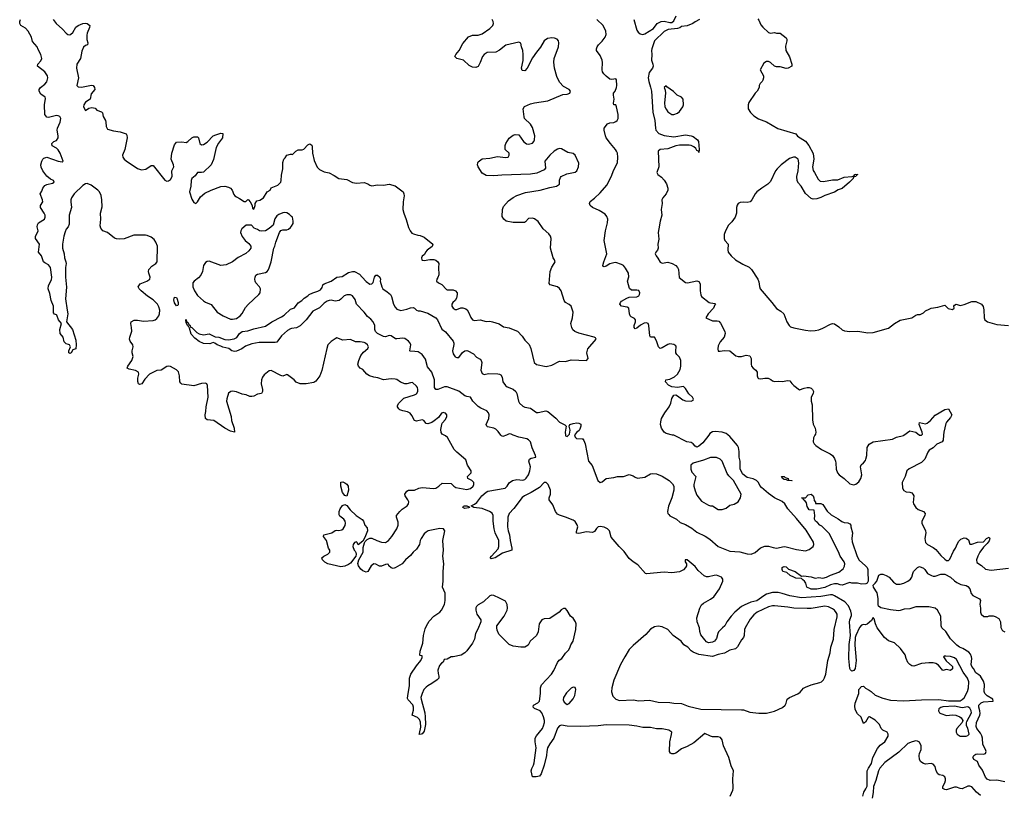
# Model space of a CAD drawing. Header units: inches. Extents: x 2347120 to 2490770, y 707513 to 877705.
# Tile 29 of 132: x 2417191 to 2427366, y 756289 to 764289. Entities that reach past the tile are written whole.
import ezdxf

# ---------------------------------------------------------------- set-up
doc = ezdxf.new("R2010")
doc.units = ezdxf.units.IN
doc.header["$MEASUREMENT"] = 0
for name, color, linetype in [('C4716', 7, 'Continuous'), ('C4725', 7, 'Continuous'), ('C4726', 7, 'Continuous')]:
    doc.layers.add(name, color=color, linetype=linetype)

msp = doc.modelspace()

# ---------------------------------------------------------------- linework, layer by layer
at = {"layer": 'C4716', "color": 5}
for points, elevation in [([(2420000, 760591), (2419960, 760620), (2419950, 760624), (2419910, 760609), (2419890, 760613), (2419790, 760666), (2419770, 760663), (2419751, 760650), (2419717, 760623), (2419701, 760599), (2419691, 760569), (2419685, 760530), (2419699, 760470), (2419699, 760450), (2419690, 760429), (2419650, 760423), (2419610, 760402), (2419590, 760398), (2419570, 760399), (2419530, 760414), (2419490, 760421), (2419430, 760447), (2419390, 760452), (2419374, 760450), (2419350, 760433), (2419330, 760375), (2419328, 760350), (2419354, 760270), (2419376, 760190), (2419381, 760150), (2419408, 760070), (2419410, 760029), (2419370, 760041), (2419310, 760070), (2419198, 760150), (2419130, 760155), (2419110, 760169), (2419108, 760210), (2419116, 760244), (2419119, 760290), (2419139, 760390), (2419131, 760511), (2419126, 760530), (2419110, 760535), (2419070, 760533), (2418989, 760509), (2418866, 760526), (2418855, 760535), (2418846, 760550), (2418844, 760610), (2418832, 760652), (2418812, 760672), (2418750, 760709), (2418730, 760712), (2418710, 760706), (2418652, 760668), (2418610, 760665), (2418533, 760630), (2418485, 760575), (2418453, 760527), (2418430, 760520), (2418420, 760530), (2418412, 760552), (2418412, 760588), (2418421, 760630), (2418419, 760650), (2418387, 760667), (2418321, 760681), (2418301, 760690), (2418307, 760710), (2418351, 760770), (2418363, 760810), (2418353, 760850), (2418353, 760870), (2418364, 760910), (2418359, 760930), (2418333, 760970), (2418327, 760990), (2418330, 761010), (2418349, 761071), (2418347, 761110), (2418338, 761150), (2418344, 761170), (2418375, 761185), (2418410, 761185), (2418470, 761175), (2418570, 761182), (2418590, 761189), (2418610, 761203), (2418630, 761231), (2418636, 761250), (2418639, 761290), (2418630, 761325), (2418614, 761350), (2418570, 761395), (2418513, 761433), (2418446, 761490), (2418425, 761510), (2418416, 761530), (2418437, 761563), (2418504, 761590), (2418536, 761610), (2418540, 761630), (2418524, 761670), (2418521, 761690), (2418526, 761710), (2418555, 761745), (2418597, 761770), (2418611, 761790), (2418614, 761950), (2418599, 761990), (2418580, 762020), (2418550, 762044), (2418510, 762061), (2418490, 762065), (2418370, 762065), (2418270, 762025), (2418221, 762021), (2418190, 762025), (2418170, 762034), (2418099, 762090), (2418050, 762110), (2418030, 762135), (2418022, 762162), (2418031, 762230), (2418025, 762290), (2418044, 762356), (2418041, 762430), (2418034, 762474), (2418016, 762510), (2417997, 762530), (2417930, 762579), (2417890, 762596), (2417870, 762595), (2417842, 762578), (2417754, 762490), (2417728, 762450), (2417720, 762430), (2417720, 762410), (2417728, 762350), (2417703, 762270), (2417704, 762176), (2417693, 762150), (2417673, 762127), (2417661, 762099), (2417647, 762053), (2417632, 761970), (2417632, 761930), (2417649, 761871), (2417654, 761830), (2417669, 761790), (2417671, 761770), (2417666, 761730), (2417664, 761630), (2417674, 761526), (2417666, 761406), (2417680, 761290), (2417690, 761250), (2417675, 761170), (2417738, 761090), (2417770, 760978), (2417776, 760930), (2417770, 760889), (2417741, 760879), (2417722, 760850), (2417710, 760842), (2417705, 760845), (2417698, 760850), (2417698, 760870), (2417715, 760910), (2417706, 760930), (2417696, 760936), (2417670, 760942), (2417650, 760962), (2417639, 761010), (2417610, 761050), (2417605, 761090), (2417622, 761150), (2417593, 761190), (2417576, 761236), (2417570, 761242), (2417550, 761249), (2417542, 761262), (2417539, 761330), (2417515, 761390), (2417503, 761463), (2417485, 761510), (2417490, 761545), (2417519, 761602), (2417524, 761630), (2417510, 761730), (2417490, 761757), (2417450, 761778), (2417438, 761790), (2417416, 761850), (2417385, 761890), (2417395, 761970), (2417353, 762030), (2417353, 762050), (2417381, 762110), (2417372, 762150), (2417374, 762170), (2417387, 762190), (2417446, 762230), (2417455, 762250), (2417455, 762270), (2417445, 762290), (2417406, 762350), (2417407, 762370), (2417430, 762410), (2417428, 762430), (2417402, 762490), (2417421, 762519), (2417430, 762550), (2417450, 762577), (2417470, 762589), (2417530, 762600), (2417549, 762610), (2417541, 762630), (2417510, 762643), (2417470, 762673), (2417430, 762730), (2417412, 762768), (2417410, 762790), (2417419, 762830), (2417429, 762850), (2417441, 762859), (2417470, 762868), (2417590, 762827), (2417630, 762823), (2417641, 762830), (2417610, 762912), (2417590, 762944), (2417570, 762962), (2417527, 762987), (2417522, 763010), (2417545, 763030), (2417570, 763042), (2417587, 763070), (2417590, 763090), (2417580, 763150), (2417582, 763170), (2417611, 763230), (2417616, 763270), (2417607, 763290), (2417590, 763298), (2417570, 763301), (2417490, 763278), (2417470, 763283), (2417452, 763310), (2417449, 763410), (2417457, 763477), (2417453, 763490), (2417410, 763521), (2417392, 763552), (2417394, 763570), (2417405, 763590), (2417450, 763622), (2417473, 763647), (2417481, 763690), (2417477, 763710), (2417450, 763751), (2417376, 763810), (2417380, 763830), (2417410, 763864), (2417420, 763890), (2417410, 763929), (2417381, 763981), (2417370, 764009), (2417325, 764065), (2417314, 764110), (2417279, 764170), (2417250, 764203), (2417202, 764230), (2417191, 764250), (2417192, 764270), (2417200, 764290)], 80), ([(2417537, 764290), (2417569, 764250), (2417632, 764192), (2417670, 764150), (2417690, 764136), (2417710, 764133), (2417721, 764139), (2417742, 764158), (2417770, 764211), (2417794, 764230), (2417842, 764250), (2417870, 764255), (2417890, 764250), (2417915, 764230), (2417912, 764210), (2417887, 764150), (2417885, 764130), (2417886, 764086), (2417894, 764050), (2417891, 764030), (2417870, 764023), (2417850, 764005), (2417834, 763966), (2417820, 763890), (2417782, 763830), (2417778, 763790), (2417800, 763690), (2417782, 763610), (2417797, 763597), (2417830, 763594), (2417933, 763613), (2417950, 763611), (2417965, 763590), (2417968, 763570), (2417930, 763524), (2417921, 763470), (2417870, 763436), (2417854, 763410), (2417851, 763390), (2417870, 763351), (2417904, 763376), (2417937, 763383), (2417970, 763375), (2417990, 763356), (2418037, 763337), (2418047, 763327), (2418055, 763290), (2418077, 763250), (2418083, 763230), (2418085, 763185), (2418100, 763160), (2418160, 763140), (2418230, 763133), (2418290, 763110), (2418298, 763098), (2418301, 763070), (2418279, 762950), (2418255, 762890), (2418258, 762870), (2418270, 762850), (2418290, 762832), (2418410, 762752), (2418450, 762738), (2418493, 762747), (2418550, 762785), (2418570, 762785), (2418690, 762633), (2418710, 762623), (2418730, 762626), (2418750, 762639), (2418768, 762670), (2418765, 762730), (2418784, 762770), (2418782, 762790), (2418758, 762850), (2418762, 762910), (2418790, 762996), (2418810, 763024), (2418867, 763027), (2418910, 763021), (2418930, 763031), (2418970, 763071), (2418990, 763079), (2419020, 763080), (2419030, 763079), (2419039, 763070), (2419051, 763010), (2419070, 762997), (2419090, 763000), (2419130, 763026), (2419191, 763089), (2419218, 763102), (2419270, 763116), (2419290, 763114), (2419287, 763070), (2419245, 763015), (2419223, 762970), (2419193, 762847), (2419170, 762790), (2419090, 762716), (2419070, 762710), (2419030, 762710), (2419003, 762677), (2418970, 762649), (2418962, 762630), (2418958, 762570), (2418946, 762510), (2418970, 762435), (2418990, 762402), (2419010, 762390), (2419030, 762407), (2419060, 762460), (2419103, 762497), (2419170, 762528), (2419270, 762567), (2419311, 762571), (2419350, 762561), (2419370, 762550), (2419387, 762530), (2419405, 762485), (2419416, 762470), (2419430, 762459), (2419464, 762444), (2419510, 762412), (2419527, 762413), (2419550, 762432), (2419554, 762430), (2419574, 762410), (2419594, 762370), (2419598, 762338), (2419610, 762334), (2419626, 762370), (2419626, 762390), (2419643, 762417), (2419674, 762426), (2419709, 762451), (2419748, 762510), (2419778, 762530), (2419790, 762552), (2419858, 762582), (2419889, 762611), (2419894, 762630), (2419895, 762685), (2419909, 762750), (2419910, 762814), (2419922, 762850), (2419936, 762864), (2419950, 762891), (2419990, 762901), (2420000, 762899)], 80), ([(2420000, 762258), (2419979, 762279), (2419950, 762294), (2419930, 762299), (2419910, 762295), (2419870, 762279), (2419850, 762264), (2419828, 762232), (2419811, 762169), (2419768, 762132), (2419730, 762109), (2419690, 762104), (2419669, 762109), (2419650, 762122), (2419615, 762135), (2419587, 762167), (2419530, 762169), (2419488, 762130), (2419476, 762110), (2419474, 762090), (2419490, 762051), (2419521, 762010), (2419559, 761979), (2419581, 761950), (2419581, 761930), (2419559, 761901), (2419527, 761873), (2419450, 761834), (2419391, 761789), (2419324, 761756), (2419270, 761752), (2419150, 761794), (2419130, 761791), (2419110, 761781), (2419090, 761750), (2419080, 761690), (2419062, 761650), (2419038, 761622), (2418993, 761590), (2418982, 761570), (2418981, 761530), (2418998, 761490), (2419030, 761442), (2419090, 761385), (2419110, 761371), (2419170, 761348), (2419232, 761270), (2419293, 761230), (2419370, 761198), (2419390, 761196), (2419430, 761204), (2419470, 761230), (2419490, 761256), (2419524, 761316), (2419551, 761349), (2419661, 761450), (2419676, 761470), (2419678, 761510), (2419669, 761530), (2419633, 761570), (2419623, 761590), (2419620, 761610), (2419624, 761630), (2419633, 761650), (2419650, 761662), (2419730, 761679), (2419749, 761690), (2419758, 761702), (2419770, 761725), (2419790, 761790), (2419817, 761930), (2419829, 761950), (2419838, 761990), (2419875, 762090), (2419890, 762111), (2419910, 762118), (2419950, 762118), (2419970, 762125), (2419990, 762142), (2420000, 762158)], 80), ([(2420000, 761099), (2419990, 761097), (2419960, 761080), (2419896, 761024), (2419850, 760960), (2419830, 760955), (2419666, 760954), (2419590, 760941), (2419524, 760916), (2419488, 760890), (2419430, 760865), (2419410, 760864), (2419385, 760870), (2419353, 760893), (2419290, 760907), (2419270, 760919), (2419232, 760932), (2419206, 760950), (2419190, 760954), (2419157, 760943), (2419090, 760945), (2419046, 760966), (2419000, 761000), (2418962, 761042), (2418945, 761105), (2418938, 761118), (2418924, 761130), (2418915, 761155), (2418910, 761158), (2418909, 761191), (2418910, 761194), (2418914, 761174), (2418925, 761165), (2418930, 761166), (2418940, 761140), (2418952, 761130), (2418955, 761115), (2418970, 761110), (2419020, 761060), (2419045, 761045), (2419090, 761035), (2419150, 761046), (2419210, 761013), (2419250, 761010), (2419310, 760985), (2419350, 760984), (2419407, 760993), (2419434, 761006), (2419462, 761050), (2419490, 761069), (2419550, 761076), (2419610, 761096), (2419730, 761123), (2419797, 761170), (2419898, 761222), (2419923, 761237), (2419990, 761299), (2420000, 761303)], 60)]:
    msp.add_lwpolyline(points, dxfattribs=dict(at, elevation=elevation))
at = {"layer": 'C4716', "color": 5, "elevation": 60}
msp.add_lwpolyline([(2418810, 761335), (2418790, 761365), (2418784, 761396), (2418790, 761425), (2418810, 761421), (2418815, 761415), (2418830, 761370), (2418830, 761346), (2418822, 761338)], close=True, dxfattribs=at)
at = {"layer": 'C4725', "color": 5}
for points, elevation in [([(2424532, 756270), (2424561, 756330), (2424565, 756350), (2424561, 756450), (2424569, 756530), (2424542, 756582), (2424519, 756670), (2424464, 756790), (2424449, 756850), (2424434, 756874), (2424410, 756884), (2424350, 756884), (2424330, 756889), (2424270, 756918), (2424159, 756821), (2424090, 756781), (2424030, 756758), (2423970, 756715), (2423950, 756707), (2423930, 756707), (2423915, 756715), (2423907, 756730), (2423910, 756830), (2423928, 756908), (2423929, 756930), (2423898, 756950), (2423830, 756965), (2423770, 756965), (2423710, 756978), (2423630, 756978), (2423570, 756994), (2423490, 757003), (2423250, 757006), (2423170, 756996), (2422990, 756989), (2422850, 756991), (2422790, 757003), (2422770, 756997), (2422750, 756972), (2422712, 756870), (2422669, 756810), (2422647, 756770), (2422638, 756730), (2422636, 756690), (2422610, 756590), (2422579, 756501), (2422562, 756478), (2422528, 756468), (2422489, 756470), (2422478, 756530), (2422483, 756557), (2422501, 756590), (2422507, 756613), (2422527, 756770), (2422517, 756830), (2422519, 756870), (2422530, 756894), (2422592, 756970), (2422605, 756995), (2422614, 757030), (2422614, 757050), (2422605, 757090), (2422587, 757130), (2422570, 757150), (2422510, 757175), (2422497, 757190), (2422499, 757210), (2422547, 757233), (2422562, 757250), (2422574, 757330), (2422572, 757390), (2422582, 757418), (2422687, 757530), (2422710, 757567), (2422750, 757651), (2422767, 757673), (2422793, 757690), (2422832, 757748), (2422863, 757777), (2422877, 757803), (2422886, 757834), (2422909, 757871), (2422937, 757990), (2422942, 758050), (2422935, 758070), (2422909, 758109), (2422882, 758130), (2422850, 758188), (2422830, 758208), (2422810, 758209), (2422787, 758193), (2422766, 758170), (2422670, 758106), (2422610, 758103), (2422588, 758092), (2422559, 758050), (2422550, 757966), (2422531, 757929), (2422465, 757870), (2422445, 757830), (2422410, 757809), (2422370, 757807), (2422290, 757818), (2422250, 757835), (2422143, 757943), (2422124, 757984), (2422120, 758010), (2422123, 758030), (2422199, 758130), (2422227, 758190), (2422231, 758210), (2422230, 758250), (2422210, 758284), (2422150, 758316), (2422090, 758343), (2422070, 758346), (2422050, 758338), (2421984, 758276), (2421930, 758247), (2421911, 758230), (2421904, 758216), (2421904, 758190), (2421915, 758150), (2421957, 758090), (2421957, 758070), (2421926, 757994), (2421902, 757950), (2421891, 757890), (2421870, 757849), (2421811, 757770), (2421790, 757749), (2421754, 757726), (2421670, 757709), (2421650, 757709), (2421610, 757686), (2421578, 757682), (2421567, 757653), (2421550, 757643), (2421530, 757618), (2421513, 757570), (2421515, 757535), (2421524, 757510), (2421521, 757490), (2421505, 757470), (2421450, 757433), (2421409, 757411), (2421390, 757395), (2421369, 757371), (2421349, 757331), (2421337, 757290), (2421339, 757270), (2421376, 757130), (2421382, 757090), (2421383, 757010), (2421370, 756942), (2421364, 756930), (2421350, 756913), (2421330, 756905), (2421318, 756910), (2421323, 756917), (2421338, 756982), (2421333, 757033), (2421321, 757061), (2421302, 757082), (2421247, 757107), (2421262, 757158), (2421260, 757190), (2421252, 757212), (2421205, 757265), (2421200, 757280), (2421201, 757310), (2421219, 757410), (2421220, 757490), (2421233, 757530), (2421290, 757616), (2421337, 757670), (2421350, 757702), (2421350, 757718), (2421330, 757722), (2421327, 757727), (2421328, 757768), (2421356, 757850), (2421364, 757930), (2421382, 757998), (2421396, 758030), (2421424, 758076), (2421470, 758130), (2421532, 758170), (2421550, 758192), (2421582, 758250), (2421589, 758290), (2421588, 758368), (2421561, 758430), (2421568, 758490), (2421566, 758590), (2421575, 758670), (2421562, 758750), (2421569, 758810), (2421564, 758910), (2421585, 759010), (2421569, 759030), (2421533, 759033), (2421412, 759010), (2421390, 758998), (2421370, 758978), (2421340, 758930), (2421330, 758910), (2421322, 758870), (2421290, 758821), (2421257, 758790), (2421230, 758755), (2421178, 758710), (2421142, 758670), (2421070, 758628), (2421050, 758622), (2421030, 758629), (2421006, 758650), (2421002, 758662), (2420990, 758666), (2420970, 758662), (2420930, 758644), (2420910, 758645), (2420870, 758666), (2420850, 758668), (2420824, 758650), (2420790, 758590), (2420770, 758584), (2420736, 758596), (2420716, 758616), (2420692, 758650), (2420686, 758674), (2420696, 758710), (2420739, 758790), (2420742, 758838), (2420755, 758885), (2420761, 758899), (2420781, 758919), (2420810, 758935), (2420830, 758936), (2420881, 758910), (2420930, 758892), (2420970, 758889), (2421002, 758910), (2421038, 758950), (2421087, 759030), (2421103, 759070), (2421101, 759101), (2421086, 759150), (2421086, 759170), (2421118, 759210), (2421145, 759235), (2421196, 759270), (2421209, 759290), (2421212, 759310), (2421203, 759330), (2421174, 759370), (2421170, 759390), (2421190, 759420), (2421210, 759430), (2421270, 759431), (2421314, 759450), (2421350, 759457), (2421470, 759447), (2421490, 759452), (2421521, 759470), (2421556, 759504), (2421650, 759499), (2421678, 759470), (2421699, 759459), (2421810, 759438), (2421850, 759446), (2421876, 759470), (2421884, 759490), (2421884, 759510), (2421863, 759530), (2421821, 759550), (2421819, 759570), (2421856, 759610), (2421858, 759630), (2421817, 759690), (2421802, 759742), (2421710, 759821), (2421682, 759850), (2421613, 759973), (2421591, 759991), (2421576, 760000)], 80), ([(2425904, 756270), (2425915, 756310), (2425936, 756344), (2425947, 756373), (2425950, 756530), (2425961, 756559), (2425992, 756608), (2426008, 756670), (2426057, 756763), (2426084, 756796), (2426131, 756830), (2426165, 756890), (2426166, 756910), (2426154, 756930), (2426110, 756953), (2426093, 756970), (2426076, 757010), (2426050, 757038), (2426030, 757056), (2425974, 757090), (2425969, 757091), (2425958, 757082), (2425930, 757033), (2425910, 757021), (2425885, 757085), (2425850, 757121), (2425832, 757150), (2425824, 757170), (2425821, 757199), (2425825, 757230), (2425862, 757330), (2425864, 757370), (2425890, 757401), (2425910, 757405), (2425930, 757385), (2425970, 757366), (2425991, 757351), (2426030, 757312), (2426110, 757281), (2426190, 757261), (2426325, 757255), (2426510, 757266), (2426690, 757268), (2426790, 757255), (2426890, 757253), (2426910, 757256), (2426930, 757267), (2426950, 757285), (2426985, 757350), (2426997, 757390), (2426998, 757450), (2426985, 757490), (2426939, 757550), (2426870, 757682), (2426850, 757697), (2426810, 757712), (2426763, 757717), (2426744, 757716), (2426739, 757710), (2426766, 757666), (2426830, 757610), (2426830, 757584), (2426810, 757569), (2426770, 757577), (2426730, 757569), (2426684, 757624), (2426659, 757639), (2426630, 757646), (2426587, 757647), (2426510, 757639), (2426430, 757612), (2426410, 757615), (2426388, 757628), (2426370, 757650), (2426350, 757690), (2426340, 757730), (2426294, 757794), (2426232, 757852), (2426170, 757875), (2426129, 757909), (2426053, 758010), (2426035, 758050), (2426021, 758101), (2426010, 758114), (2425995, 758085), (2425950, 758047), (2425930, 758038), (2425910, 758043), (2425890, 758036), (2425870, 758013), (2425833, 757930), (2425826, 757910), (2425820, 757830), (2425834, 757670), (2425823, 757590), (2425810, 757568), (2425790, 757561), (2425775, 757575), (2425768, 757588), (2425758, 757690), (2425764, 757836), (2425778, 757930), (2425766, 758066), (2425769, 758090), (2425785, 758135), (2425788, 758150), (2425781, 758181), (2425757, 758237), (2425718, 758278), (2425610, 758340), (2425590, 758349), (2425570, 758350), (2425470, 758332), (2425270, 758317), (2425150, 758338), (2425070, 758364), (2425030, 758373), (2424970, 758372), (2424910, 758356), (2424881, 758339), (2424810, 758286), (2424747, 758273), (2424676, 758244), (2424650, 758228), (2424582, 758170), (2424544, 758130), (2424498, 758070), (2424479, 758030), (2424452, 758008), (2424414, 757966), (2424405, 757950), (2424390, 757897), (2424372, 757870), (2424350, 757859), (2424310, 757855), (2424290, 757865), (2424270, 757884), (2424230, 757937), (2424220, 757970), (2424215, 758010), (2424191, 758070), (2424190, 758110), (2424219, 758210), (2424235, 758245), (2424256, 758264), (2424330, 758304), (2424364, 758330), (2424423, 758410), (2424457, 758490), (2424458, 758510), (2424445, 758530), (2424390, 758551), (2424366, 758550), (2424310, 758535), (2424290, 758535), (2424264, 758544), (2424201, 758601), (2424170, 758641), (2424090, 758711), (2424069, 758710), (2424069, 758690), (2424080, 758670), (2424083, 758650), (2424073, 758630), (2424050, 758609), (2424010, 758588), (2423930, 758576), (2423850, 758583), (2423670, 758566), (2423658, 758570), (2423579, 758659), (2423530, 758690), (2423490, 758724), (2423438, 758798), (2423386, 758850), (2423304, 758944), (2423285, 759010), (2423264, 759030), (2423230, 759048), (2423190, 759055), (2423170, 759050), (2423150, 759036), (2423130, 759002), (2423110, 758993), (2423050, 758999), (2422970, 758982), (2422945, 758985), (2422945, 759005), (2422958, 759050), (2422953, 759073), (2422930, 759105), (2422910, 759120), (2422832, 759152), (2422770, 759172), (2422750, 759184), (2422729, 759209), (2422700, 759280), (2422663, 759330), (2422662, 759350), (2422677, 759390), (2422678, 759430), (2422653, 759490), (2422630, 759511), (2422610, 759509), (2422561, 759459), (2422475, 759405), (2422408, 759372), (2422385, 759355), (2422299, 759241), (2422249, 759190), (2422237, 759150), (2422231, 759050), (2422239, 759010), (2422253, 758970), (2422258, 758910), (2422277, 758830), (2422277, 758810), (2422181, 758779), (2422106, 758730), (2422062, 758722), (2422054, 758730), (2422067, 758750), (2422136, 758824), (2422143, 758850), (2422141, 758910), (2422104, 758990), (2422094, 759030), (2422083, 759110), (2422085, 759170), (2422073, 759193), (2422045, 759210), (2421970, 759241), (2421884, 759250), (2421855, 759270), (2421890, 759285), (2421916, 759304), (2421968, 759370), (2422010, 759410), (2422030, 759419), (2422209, 759450), (2422230, 759470), (2422250, 759505), (2422285, 759530), (2422330, 759542), (2422390, 759534), (2422410, 759541), (2422426, 759554), (2422449, 759590), (2422463, 759630), (2422468, 759670), (2422454, 759730), (2422458, 759750), (2422478, 759762), (2422524, 759770), (2422520, 759790), (2422486, 759866), (2422468, 759930), (2422450, 759950), (2422430, 759962), (2422350, 759976), (2422291, 760000)], 60), ([(2422223, 760000), (2422185, 759985), (2422170, 759991), (2422163, 760000)], 60), ([(2422830, 760000), (2422831, 759991), (2422850, 759986), (2422862, 760000)], 60), ([(2422929, 760000), (2422926, 759987), (2422933, 759973), (2422945, 759965), (2423002, 759962), (2423010, 759959), (2423022, 759942), (2423035, 759910), (2423070, 759730), (2423106, 759686), (2423166, 759530), (2423190, 759511), (2423210, 759518), (2423250, 759551), (2423330, 759561), (2423370, 759571), (2423430, 759571), (2423490, 759591), (2423530, 759579), (2423550, 759563), (2423574, 759554), (2423650, 759566), (2423710, 759598), (2423730, 759603), (2423770, 759599), (2423830, 759575), (2423903, 759530), (2423937, 759497), (2423952, 759472), (2423950, 759430), (2423929, 759350), (2423894, 759266), (2423886, 759210), (2423889, 759190), (2423898, 759178), (2423910, 759166), (2423979, 759130), (2424016, 759096), (2424070, 759076), (2424137, 759037), (2424190, 758995), (2424276, 758956), (2424323, 758923), (2424410, 758850), (2424530, 758799), (2424632, 758792), (2424710, 758774), (2424750, 758770), (2424790, 758786), (2424847, 758833), (2424890, 758852), (2424930, 758851), (2424977, 758837), (2425010, 758832), (2425090, 758847), (2425110, 758846), (2425219, 758819), (2425310, 758805), (2425350, 758818), (2425389, 758850), (2425396, 758870), (2425393, 758893), (2425317, 759017), (2425219, 759139), (2425130, 759238), (2425098, 759290), (2425070, 759314), (2424990, 759351), (2424930, 759397), (2424858, 759458), (2424840, 759480), (2424825, 759510), (2424806, 759530), (2424770, 759548), (2424710, 759562), (2424680, 759580), (2424660, 759600), (2424637, 759650), (2424636, 759730), (2424627, 759770), (2424625, 759830), (2424618, 759870), (2424608, 759890), (2424530, 759985), (2424513, 760000)], 60), ([(2424312, 760000), (2424250, 759918), (2424210, 759884), (2424190, 759876), (2424170, 759884), (2424150, 759910), (2424130, 759923), (2424085, 759930), (2423950, 759997), (2423937, 760000)], 60), ([(2425409, 760000), (2425393, 759970), (2425391, 759930), (2425401, 759910), (2425419, 759890), (2425477, 759850), (2425566, 759806), (2425590, 759788), (2425610, 759757), (2425621, 759730), (2425626, 759710), (2425628, 759648), (2425641, 759610), (2425659, 759590), (2425711, 759551), (2425770, 759496), (2425810, 759485), (2425830, 759491), (2425864, 759516), (2425884, 759550), (2425892, 759590), (2425879, 759670), (2425887, 759693), (2425910, 759711), (2425930, 759735), (2425936, 759750), (2425944, 759790), (2425950, 759870), (2425970, 759906), (2426010, 759931), (2426210, 759957), (2426250, 759977), (2426324, 759996), (2426329, 760000)], 60), ([(2426739, 760000), (2426734, 759946), (2426723, 759930), (2426670, 759906), (2426630, 759867), (2426590, 759843), (2426577, 759823), (2426543, 759750), (2426510, 759715), (2426384, 759650), (2426360, 759630), (2426340, 759570), (2426310, 759510), (2426314, 759450), (2426328, 759428), (2426350, 759412), (2426390, 759409), (2426410, 759401), (2426420, 759390), (2426430, 759370), (2426423, 759303), (2426428, 759288), (2426452, 759252), (2426476, 759230), (2426530, 759210), (2426547, 759190), (2426545, 759170), (2426514, 759110), (2426513, 759090), (2426552, 759010), (2426555, 758990), (2426545, 758930), (2426553, 758890), (2426572, 758870), (2426630, 758838), (2426657, 758817), (2426710, 758754), (2426750, 758717), (2426770, 758705), (2426790, 758704), (2426804, 758716), (2426841, 758799), (2426862, 758830), (2426882, 758878), (2426897, 758903), (2426916, 758924), (2426950, 758939), (2426970, 758936), (2426996, 758916), (2427010, 758872), (2427030, 758871), (2427087, 758893), (2427150, 758896), (2427181, 758930), (2427210, 758945), (2427216, 758930), (2427210, 758908), (2427190, 758880), (2427150, 758841), (2427113, 758790), (2427091, 758750), (2427078, 758710), (2427083, 758683), (2427130, 758651), (2427170, 758614), (2427230, 758604), (2427410, 758626)], 60), ([(2426488, 760000), (2426490, 759998), (2426510, 759999), (2426511, 760000)], 60), ([(2427370, 756419), (2427290, 756434), (2427221, 756430), (2427190, 756445), (2427170, 756466), (2427139, 756539), (2427102, 756590), (2427088, 756628), (2427050, 756650), (2427044, 756664), (2427042, 756670), (2427051, 756690), (2427070, 756703), (2427090, 756707), (2427150, 756703), (2427170, 756710), (2427178, 756730), (2427173, 756750), (2427145, 756805), (2427139, 756870), (2427132, 756892), (2427119, 756919), (2427082, 756970), (2427076, 756990), (2427077, 757030), (2427113, 757107), (2427117, 757123), (2427114, 757150), (2427101, 757190), (2427104, 757210), (2427126, 757234), (2427150, 757243), (2427249, 757251), (2427247, 757270), (2427187, 757307), (2427165, 757330), (2427159, 757350), (2427162, 757422), (2427150, 757458), (2427120, 757510), (2427104, 757524), (2427070, 757544), (2427048, 757588), (2427029, 757610), (2427024, 757630), (2427030, 757690), (2427028, 757710), (2427017, 757737), (2426998, 757758), (2426936, 757796), (2426902, 757810), (2426874, 757830), (2426810, 757896), (2426763, 757970), (2426719, 758010), (2426713, 758030), (2426710, 758130), (2426677, 758190), (2426651, 758212), (2426585, 758225), (2426450, 758225), (2426390, 758206), (2426330, 758202), (2426290, 758186), (2426275, 758185), (2426190, 758194), (2426090, 758214), (2426067, 758233), (2426061, 758250), (2426062, 758310), (2426053, 758370), (2426015, 758430), (2426012, 758450), (2426032, 758468), (2426049, 758490), (2426070, 758551), (2426090, 758564), (2426110, 758563), (2426146, 758550), (2426175, 758530), (2426219, 758479), (2426250, 758461), (2426290, 758460), (2426329, 758470), (2426369, 758491), (2426395, 758510), (2426409, 758530), (2426419, 758570), (2426429, 758591), (2426469, 758631), (2426490, 758642), (2426530, 758626), (2426546, 758610), (2426571, 758571), (2426612, 758550), (2426630, 758543), (2426650, 758542), (2426710, 758564), (2426750, 758562), (2426810, 758532), (2426850, 758493), (2426875, 758475), (2426917, 758457), (2426970, 758446), (2426990, 758435), (2427010, 758410), (2427024, 758364), (2427041, 758341), (2427110, 758307), (2427118, 758290), (2427114, 758254), (2427121, 758210), (2427121, 758170), (2427128, 758148), (2427155, 758125), (2427195, 758125), (2427210, 758134), (2427249, 758131), (2427270, 758126), (2427310, 758106), (2427328, 758070), (2427331, 758011), (2427344, 757984), (2427350, 757976), (2427370, 757967)], 40), ([(2427118, 756278), (2427080, 756310), (2427030, 756365), (2427010, 756373), (2426990, 756373), (2426930, 756347), (2426910, 756348), (2426870, 756363), (2426850, 756362), (2426770, 756336), (2426750, 756339), (2426730, 756350), (2426730, 756370), (2426752, 756408), (2426759, 756430), (2426758, 756450), (2426750, 756469), (2426730, 756482), (2426691, 756491), (2426680, 756500), (2426661, 756530), (2426650, 756575), (2426630, 756599), (2426610, 756606), (2426550, 756601), (2426530, 756606), (2426504, 756624), (2426489, 756650), (2426487, 756690), (2426490, 756710), (2426507, 756750), (2426508, 756790), (2426490, 756829), (2426470, 756838), (2426450, 756840), (2426412, 756832), (2426370, 756813), (2426276, 756724), (2426130, 756616), (2426081, 756559), (2426065, 756530), (2426038, 756430), (2426014, 756370), (2426010, 756309), (2425999, 756250)], 60)]:
    msp.add_lwpolyline(points, dxfattribs=dict(at, elevation=elevation))
for points, elevation in [([(2424390, 759769), (2424330, 759769), (2424259, 759741), (2424150, 759710), (2424127, 759690), (2424126, 759646), (2424136, 759616), (2424178, 759570), (2424159, 759490), (2424159, 759470), (2424170, 759422), (2424190, 759378), (2424237, 759317), (2424310, 759274), (2424330, 759267), (2424350, 759267), (2424410, 759231), (2424450, 759231), (2424490, 759246), (2424530, 759276), (2424574, 759286), (2424615, 759310), (2424641, 759350), (2424646, 759390), (2424569, 759530), (2424518, 759578), (2424503, 759603), (2424450, 759729), (2424429, 759750)], 80), ([(2425170, 759528), (2425130, 759529), (2425116, 759536), (2425090, 759541), (2425075, 759550), (2425064, 759570), (2425091, 759570), (2425100, 759560), (2425132, 759550), (2425134, 759534), (2425174, 759530)], 40), ([(2420570, 759369), (2420550, 759375), (2420526, 759406), (2420509, 759470), (2420510, 759514), (2420530, 759518), (2420550, 759507), (2420570, 759491), (2420585, 759470), (2420590, 759430)], 80), ([(2425890, 758458), (2425850, 758470), (2425790, 758470), (2425770, 758475), (2425690, 758449), (2425670, 758451), (2425643, 758463), (2425610, 758463), (2425570, 758452), (2425510, 758426), (2425430, 758409), (2425370, 758409), (2425326, 758430), (2425315, 758470), (2425302, 758490), (2425283, 758503), (2425270, 758518), (2425210, 758523), (2425190, 758530), (2425154, 758550), (2425119, 758579), (2425078, 758590), (2425069, 758610), (2425069, 758631), (2425080, 758640), (2425090, 758643), (2425110, 758639), (2425136, 758616), (2425203, 758590), (2425270, 758542), (2425290, 758546), (2425370, 758534), (2425410, 758523), (2425450, 758527), (2425490, 758523), (2425530, 758531), (2425570, 758553), (2425657, 758583), (2425701, 758619), (2425715, 758645), (2425718, 758670), (2425711, 758691), (2425670, 758747), (2425654, 758794), (2425630, 758832), (2425558, 758978), (2425540, 759000), (2425479, 759059), (2425461, 759070), (2425437, 759097), (2425415, 759110), (2425405, 759130), (2425408, 759168), (2425402, 759222), (2425350, 759228), (2425330, 759262), (2425320, 759300), (2425303, 759323), (2425289, 759330), (2425288, 759348), (2425269, 759350), (2425310, 759352), (2425339, 759381), (2425370, 759390), (2425390, 759370), (2425399, 759350), (2425402, 759322), (2425414, 759306), (2425414, 759294), (2425470, 759292), (2425490, 759283), (2425534, 759214), (2425577, 759177), (2425650, 759134), (2425686, 759106), (2425710, 759097), (2425750, 759094), (2425770, 759082), (2425779, 759070), (2425779, 759050), (2425796, 758990), (2425790, 758930), (2425795, 758895), (2425844, 758744), (2425866, 758706), (2425930, 758650), (2425947, 758630), (2425955, 758610), (2425957, 758590), (2425959, 758490), (2425950, 758470), (2425936, 758464)], 40), ([(2420690, 758866), (2420679, 758890), (2420670, 758895), (2420650, 758889), (2420636, 758870), (2420632, 758848), (2420646, 758810), (2420659, 758799), (2420665, 758785), (2420668, 758770), (2420664, 758750), (2420610, 758677), (2420590, 758662), (2420550, 758644), (2420510, 758637), (2420375, 758670), (2420346, 758686), (2420319, 758710), (2420314, 758730), (2420335, 758750), (2420375, 758770), (2420395, 758790), (2420395, 758810), (2420382, 758830), (2420363, 758910), (2420329, 758950), (2420335, 758970), (2420418, 758990), (2420450, 759012), (2420464, 759016), (2420490, 759015), (2420519, 759021), (2420535, 759030), (2420556, 759064), (2420559, 759090), (2420553, 759110), (2420539, 759130), (2420501, 759161), (2420494, 759174), (2420493, 759210), (2420502, 759238), (2420527, 759273), (2420550, 759283), (2420570, 759271), (2420607, 759227), (2420669, 759169), (2420730, 759128), (2420744, 759110), (2420758, 759070), (2420781, 759041), (2420786, 759010), (2420759, 758941), (2420737, 758903)], 80), ([(2421790, 759241), (2421769, 759250), (2421776, 759264), (2421786, 759270), (2421810, 759270), (2421837, 759257), (2421838, 759250), (2421830, 759248)], 60), ([(2424970, 758237), (2424930, 758226), (2424812, 758170), (2424777, 758143), (2424741, 758099), (2424688, 758010), (2424681, 757990), (2424676, 757930), (2424670, 757910), (2424650, 757886), (2424609, 757812), (2424599, 757801), (2424587, 757793), (2424530, 757776), (2424475, 757745), (2424410, 757734), (2424350, 757713), (2424210, 757734), (2424150, 757756), (2424130, 757770), (2424096, 757810), (2424054, 757834), (2424027, 757870), (2423945, 757930), (2423889, 757990), (2423830, 758018), (2423790, 758024), (2423750, 758020), (2423710, 757994), (2423662, 757938), (2423530, 757827), (2423490, 757784), (2423443, 757710), (2423399, 757630), (2423330, 757469), (2423310, 757390), (2423307, 757347), (2423322, 757302), (2423351, 757271), (2423390, 757258), (2423530, 757265), (2423590, 757253), (2423701, 757261), (2423790, 757241), (2423910, 757237), (2423950, 757230), (2424030, 757227), (2424099, 757199), (2424230, 757170), (2424650, 757163), (2424670, 757160), (2424736, 757136), (2424830, 757127), (2424910, 757128), (2424990, 757147), (2425074, 757186), (2425100, 757210), (2425111, 757230), (2425123, 757270), (2425146, 757290), (2425233, 757327), (2425256, 757344), (2425290, 757385), (2425310, 757397), (2425370, 757420), (2425458, 757442), (2425475, 757450), (2425496, 757470), (2425508, 757492), (2425521, 757530), (2425541, 757670), (2425565, 757750), (2425574, 757810), (2425601, 757890), (2425609, 757990), (2425638, 758122), (2425637, 758150), (2425628, 758168), (2425610, 758190), (2425590, 758205), (2425550, 758224), (2425510, 758233), (2425370, 758209), (2425330, 758207), (2425190, 758212), (2425130, 758223), (2424990, 758236)], 80), ([(2422910, 757396), (2422890, 757384), (2422843, 757337), (2422810, 757290), (2422806, 757266), (2422819, 757239), (2422850, 757216), (2422870, 757228), (2422910, 757275), (2422929, 757310), (2422937, 757370), (2422930, 757392)], 80), ([(2426850, 757198), (2426730, 757192), (2426710, 757187), (2426690, 757173), (2426685, 757150), (2426697, 757130), (2426710, 757123), (2426770, 757104), (2426830, 757109), (2426866, 757106), (2426905, 757090), (2426919, 757079), (2426936, 757050), (2426931, 757030), (2426875, 756970), (2426868, 756950), (2426868, 756930), (2426879, 756910), (2426910, 756891), (2426970, 756888), (2426990, 756896), (2427004, 756910), (2426990, 756973), (2426976, 756996), (2426974, 757026), (2426978, 757042), (2427026, 757130), (2427024, 757150), (2427010, 757180), (2426990, 757191), (2426930, 757183)], 60)]:
    msp.add_lwpolyline(points, close=True, dxfattribs=dict(at, elevation=elevation))
at = {"layer": 'C4726', "color": 5}
for points, elevation in [([(2423536, 764290), (2423570, 764181), (2423581, 764161), (2423602, 764142), (2423630, 764136), (2423650, 764144), (2423740, 764200), (2423777, 764250), (2423819, 764270), (2423850, 764274), (2423910, 764259), (2423930, 764262), (2423950, 764279), (2423974, 764330)], 60), ([(2420000, 762899), (2420010, 762898), (2420044, 762930), (2420070, 762947), (2420110, 762945), (2420129, 762951), (2420170, 762996), (2420190, 763006), (2420210, 762992), (2420215, 762975), (2420218, 762910), (2420234, 762834), (2420265, 762765), (2420290, 762741), (2420338, 762718), (2420390, 762707), (2420441, 762681), (2420488, 762648), (2420570, 762639), (2420630, 762607), (2420670, 762601), (2420750, 762607), (2420790, 762595), (2420810, 762581), (2420830, 762575), (2420890, 762583), (2420950, 762582), (2421010, 762592), (2421070, 762574), (2421153, 762513), (2421162, 762490), (2421164, 762470), (2421153, 762410), (2421151, 762330), (2421159, 762290), (2421186, 762226), (2421210, 762142), (2421227, 762110), (2421245, 762085), (2421259, 762079), (2421304, 762064), (2421330, 762060), (2421370, 762044), (2421459, 761970), (2421453, 761947), (2421401, 761910), (2421386, 761890), (2421375, 761865), (2421350, 761846), (2421342, 761830), (2421345, 761810), (2421350, 761805), (2421370, 761802), (2421430, 761811), (2421470, 761811), (2421490, 761806), (2421511, 761790), (2421521, 761770), (2421518, 761730), (2421524, 761656), (2421513, 761627), (2421501, 761610), (2421498, 761590), (2421518, 761570), (2421553, 761553), (2421602, 761502), (2421610, 761498), (2421670, 761500), (2421695, 761490), (2421711, 761470), (2421713, 761450), (2421705, 761415), (2421691, 761389), (2421667, 761370), (2421655, 761350), (2421656, 761330), (2421671, 761310), (2421690, 761296), (2421710, 761296), (2421750, 761314), (2421770, 761313), (2421802, 761302), (2421814, 761294), (2421830, 761270), (2421854, 761214), (2421871, 761190), (2421890, 761184), (2421950, 761190), (2422010, 761173), (2422050, 761175), (2422078, 761170), (2422147, 761147), (2422190, 761117), (2422250, 761106), (2422290, 761088), (2422334, 761074), (2422382, 761022), (2422410, 760979), (2422455, 760935), (2422474, 760894), (2422509, 760749), (2422530, 760728), (2422633, 760707), (2422690, 760720), (2422770, 760762), (2422830, 760759), (2422890, 760776), (2423050, 760771), (2423064, 760790), (2423052, 760850), (2423062, 760890), (2423149, 760990), (2423142, 761002), (2423128, 761010), (2422970, 761052), (2422929, 761070), (2422907, 761087), (2422896, 761110), (2422887, 761150), (2422903, 761210), (2422909, 761269), (2422889, 761330), (2422869, 761349), (2422830, 761369), (2422816, 761390), (2422785, 761490), (2422770, 761512), (2422750, 761530), (2422673, 761550), (2422664, 761564), (2422673, 761690), (2422690, 761734), (2422715, 761770), (2422723, 761790), (2422717, 761810), (2422703, 761830), (2422676, 761930), (2422684, 762030), (2422675, 762055), (2422658, 762078), (2422601, 762130), (2422550, 762206), (2422510, 762234), (2422490, 762240), (2422450, 762236), (2422419, 762201), (2422406, 762194), (2422290, 762196), (2422219, 762210), (2422193, 762230), (2422176, 762256), (2422180, 762330), (2422190, 762359), (2422242, 762418), (2422290, 762453), (2422330, 762474), (2422417, 762503), (2422568, 762530), (2422670, 762557), (2422738, 762570), (2422768, 762590), (2422769, 762631), (2422779, 762661), (2422788, 762670), (2422844, 762696), (2422930, 762715), (2422949, 762730), (2422967, 762770), (2422968, 762808), (2422930, 762889), (2422910, 762907), (2422857, 762917), (2422790, 762956), (2422770, 762958), (2422750, 762952), (2422715, 762930), (2422671, 762890), (2422618, 762830), (2422624, 762756), (2422610, 762738), (2422536, 762704), (2422470, 762694), (2422175, 762685), (2422090, 762677), (2422010, 762680), (2421970, 762705), (2421929, 762770), (2421923, 762790), (2421924, 762810), (2421930, 762822), (2421970, 762851), (2422050, 762859), (2422130, 762876), (2422210, 762866), (2422238, 762870), (2422248, 762890), (2422248, 762910), (2422208, 762950), (2422208, 762990), (2422214, 763010), (2422250, 763066), (2422290, 763096), (2422310, 763105), (2422350, 763102), (2422396, 763030), (2422428, 763008), (2422450, 763005), (2422478, 763010), (2422490, 763015), (2422503, 763030), (2422512, 763050), (2422515, 763090), (2422490, 763175), (2422469, 763210), (2422409, 763270), (2422405, 763285), (2422393, 763370), (2422408, 763392), (2422470, 763419), (2422510, 763430), (2422648, 763450), (2422804, 763516), (2422850, 763521), (2422875, 763530), (2422884, 763550), (2422870, 763569), (2422810, 763599), (2422770, 763643), (2422743, 763703), (2422717, 763790), (2422711, 763850), (2422713, 763887), (2422760, 764010), (2422764, 764050), (2422758, 764070), (2422744, 764090), (2422719, 764099), (2422690, 764102), (2422646, 764094), (2422611, 764070), (2422574, 764006), (2422530, 763954), (2422490, 763895), (2422436, 763790), (2422410, 763762), (2422385, 763765), (2422375, 763790), (2422393, 763867), (2422393, 763930), (2422389, 763970), (2422375, 764010), (2422370, 764046), (2422350, 764058), (2422215, 764025), (2422150, 763975), (2422110, 763955), (2422022, 763950), (2421992, 763930), (2421972, 763910), (2421950, 763846), (2421930, 763806), (2421904, 763796), (2421870, 763798), (2421835, 763815), (2421778, 763870), (2421709, 763890), (2421689, 763910), (2421699, 763930), (2421734, 763970), (2421770, 764042), (2421830, 764112), (2421870, 764131), (2421930, 764131), (2421970, 764143), (2422050, 764197), (2422079, 764230), (2422086, 764250), (2422085, 764270), (2422073, 764290)], 80), ([(2423937, 760000), (2423870, 760014), (2423850, 760029), (2423825, 760070), (2423814, 760110), (2423815, 760135), (2423824, 760170), (2423858, 760230), (2423904, 760290), (2423920, 760330), (2423930, 760378), (2423950, 760411), (2423970, 760415), (2423990, 760405), (2424044, 760364), (2424070, 760353), (2424130, 760351), (2424150, 760361), (2424155, 760370), (2424144, 760390), (2424106, 760426), (2424070, 760481), (2424050, 760501), (2423990, 760491), (2423930, 760498), (2423896, 760516), (2423863, 760550), (2423869, 760570), (2423910, 760578), (2423959, 760601), (2423990, 760630), (2424016, 760676), (2424023, 760710), (2424024, 760770), (2424010, 760804), (2423983, 760830), (2423972, 760850), (2423970, 760870), (2423975, 760910), (2423970, 760920), (2423950, 760936), (2423910, 760941), (2423890, 760936), (2423830, 760900), (2423810, 760893), (2423793, 760910), (2423773, 760973), (2423750, 761009), (2423710, 761009), (2423703, 761023), (2423694, 761130), (2423686, 761150), (2423670, 761159), (2423645, 761155), (2423606, 761134), (2423570, 761104), (2423550, 761097), (2423542, 761110), (2423541, 761130), (2423554, 761170), (2423556, 761190), (2423544, 761204), (2423510, 761220), (2423501, 761230), (2423493, 761250), (2423487, 761310), (2423470, 761321), (2423410, 761330), (2423393, 761350), (2423400, 761370), (2423410, 761382), (2423465, 761415), (2423490, 761425), (2423570, 761428), (2423590, 761439), (2423597, 761450), (2423599, 761470), (2423590, 761491), (2423570, 761497), (2423515, 761495), (2423493, 761513), (2423472, 761590), (2423486, 761634), (2423484, 761670), (2423450, 761724), (2423430, 761749), (2423410, 761761), (2423350, 761780), (2423330, 761779), (2423290, 761769), (2423250, 761744), (2423230, 761738), (2423220, 761740), (2423216, 761750), (2423227, 761790), (2423260, 761870), (2423232, 762010), (2423244, 762110), (2423267, 762190), (2423269, 762230), (2423258, 762258), (2423240, 762280), (2423180, 762320), (2423109, 762350), (2423085, 762370), (2423079, 762390), (2423087, 762413), (2423130, 762445), (2423190, 762502), (2423260, 762580), (2423308, 762672), (2423329, 762731), (2423367, 762810), (2423372, 762870), (2423367, 762910), (2423359, 762930), (2423348, 762950), (2423296, 763010), (2423253, 763070), (2423244, 763090), (2423232, 763150), (2423232, 763170), (2423267, 763213), (2423290, 763223), (2423330, 763228), (2423350, 763237), (2423366, 763250), (2423377, 763270), (2423376, 763310), (2423359, 763390), (2423350, 763409), (2423330, 763410), (2423327, 763427), (2423333, 763470), (2423327, 763510), (2423329, 763530), (2423343, 763550), (2423357, 763590), (2423361, 763610), (2423359, 763670), (2423350, 763679), (2423310, 763672), (2423290, 763676), (2423250, 763705), (2423226, 763730), (2423215, 763750), (2423210, 763770), (2423214, 763846), (2423211, 763870), (2423190, 763921), (2423152, 763970), (2423150, 763990), (2423157, 764010), (2423171, 764030), (2423211, 764069), (2423240, 764110), (2423250, 764138), (2423249, 764170), (2423219, 764230), (2423154, 764290)], 60), ([(2424216, 764290), (2424170, 764267), (2424147, 764250), (2424090, 764226), (2424030, 764219), (2424013, 764207), (2423990, 764198), (2423893, 764187), (2423850, 764169), (2423750, 764070), (2423724, 763990), (2423720, 763970), (2423725, 763930), (2423719, 763870), (2423735, 763830), (2423737, 763810), (2423731, 763790), (2423697, 763743), (2423685, 763690), (2423691, 763650), (2423710, 763594), (2423719, 763550), (2423734, 763334), (2423754, 763250), (2423760, 763170), (2423766, 763150), (2423795, 763115), (2423850, 763093), (2423950, 763081), (2424070, 763101), (2424130, 763090), (2424150, 763082), (2424194, 763050), (2424204, 763030), (2424214, 762950), (2424210, 762918), (2424204, 762930), (2424190, 762939), (2424178, 762958), (2424157, 762977), (2424131, 762991), (2424110, 762995), (2424010, 762993), (2423970, 762987), (2423890, 762957), (2423811, 762949), (2423790, 762930), (2423795, 762770), (2423775, 762710), (2423787, 762690), (2423823, 762663), (2423851, 762631), (2423874, 762594), (2423890, 762550), (2423890, 762530), (2423873, 762490), (2423837, 762450), (2423827, 762430), (2423830, 762390), (2423821, 762330), (2423826, 762270), (2423810, 762210), (2423795, 762130), (2423790, 762090), (2423797, 762023), (2423785, 761970), (2423789, 761930), (2423782, 761910), (2423765, 761890), (2423759, 761870), (2423767, 761850), (2423786, 761826), (2423810, 761784), (2423830, 761776), (2423890, 761784), (2423932, 761770), (2423971, 761750), (2423990, 761731), (2423999, 761710), (2424007, 761627), (2424070, 761576), (2424091, 761571), (2424190, 761593), (2424210, 761587), (2424222, 761562), (2424222, 761490), (2424229, 761449), (2424237, 761430), (2424315, 761370), (2424330, 761364), (2424378, 761358), (2424381, 761350), (2424375, 761345), (2424360, 761310), (2424306, 761250), (2424282, 761210), (2424350, 761179), (2424400, 761180), (2424416, 761176), (2424434, 761154), (2424477, 761070), (2424481, 761050), (2424470, 761010), (2424430, 760963), (2424410, 760922), (2424406, 760890), (2424410, 760867), (2424430, 760865), (2424470, 760873), (2424528, 760868), (2424590, 760819), (2424614, 760810), (2424650, 760811), (2424697, 760823), (2424736, 760816), (2424750, 760790), (2424751, 760731), (2424755, 760710), (2424770, 760691), (2424798, 760670), (2424811, 760650), (2424811, 760610), (2424818, 760590), (2424825, 760585), (2424850, 760579), (2424890, 760587), (2424927, 760587), (2424954, 760574), (2424970, 760558), (2424990, 760551), (2425030, 760556), (2425070, 760554), (2425130, 760563), (2425150, 760561), (2425171, 760531), (2425192, 760510), (2425250, 760465), (2425296, 760484), (2425330, 760491), (2425350, 760490), (2425370, 760483), (2425385, 760470), (2425395, 760450), (2425390, 760430), (2425371, 760390), (2425371, 760350), (2425381, 760310), (2425383, 760157), (2425391, 760111), (2425411, 760070), (2425419, 760030), (2425414, 760010), (2425409, 760000)], 60), ([(2424818, 764298), (2424830, 764285), (2424850, 764238), (2424870, 764211), (2424930, 764156), (2424950, 764151), (2424990, 764156), (2425010, 764151), (2425050, 764151), (2425110, 764102), (2425118, 764090), (2425118, 764070), (2425104, 764016), (2425107, 763970), (2425145, 763905), (2425171, 763830), (2425171, 763810), (2425131, 763789), (2425110, 763784), (2425050, 763804), (2425010, 763804), (2424990, 763809), (2424950, 763848), (2424930, 763858), (2424910, 763858), (2424880, 763840), (2424842, 763770), (2424878, 763710), (2424878, 763690), (2424870, 763666), (2424862, 763650), (2424842, 763630), (2424832, 763610), (2424832, 763590), (2424811, 763550), (2424791, 763530), (2424726, 763434), (2424718, 763410), (2424718, 763370), (2424743, 763330), (2424776, 763296), (2424824, 763264), (2424910, 763235), (2425026, 763166), (2425210, 763111), (2425230, 763088), (2425310, 763036), (2425345, 762990), (2425389, 762909), (2425397, 762850), (2425384, 762770), (2425391, 762731), (2425406, 762710), (2425442, 762642), (2425463, 762623), (2425499, 762619), (2425590, 762634), (2425644, 762636), (2425710, 762662), (2425789, 762671), (2425805, 762675), (2425816, 762684), (2425818, 762690), (2425830, 762694), (2425851, 762690), (2425838, 762682), (2425831, 762670), (2425815, 762665), (2425805, 762655), (2425805, 762650), (2425765, 762610), (2425690, 762547), (2425649, 762531), (2425610, 762508), (2425510, 762473), (2425470, 762454), (2425430, 762440), (2425390, 762435), (2425370, 762443), (2425310, 762494), (2425267, 762570), (2425240, 762600), (2425225, 762625), (2425223, 762670), (2425236, 762730), (2425243, 762810), (2425234, 762850), (2425206, 762870), (2425186, 762870), (2425145, 762855), (2425059, 762790), (2425017, 762750), (2425003, 762730), (2424950, 762617), (2424921, 762590), (2424859, 762550), (2424810, 762510), (2424790, 762490), (2424757, 762430), (2424739, 762410), (2424710, 762401), (2424670, 762406), (2424637, 762403), (2424616, 762390), (2424605, 762375), (2424599, 762350), (2424597, 762290), (2424583, 762250), (2424550, 762202), (2424514, 762166), (2424486, 762110), (2424471, 762070), (2424471, 762031), (2424478, 762010), (2424511, 761970), (2424508, 761912), (2424513, 761890), (2424544, 761850), (2424589, 761809), (2424664, 761764), (2424730, 761733), (2424753, 761710), (2424819, 761610), (2424830, 761582), (2424835, 761535), (2424844, 761510), (2424965, 761370), (2425010, 761306), (2425058, 761278), (2425087, 761250), (2425117, 761170), (2425143, 761130), (2425158, 761118), (2425190, 761106), (2425310, 761082), (2425363, 761077), (2425410, 761078), (2425450, 761086), (2425490, 761102), (2425570, 761145), (2425590, 761151), (2425610, 761147), (2425656, 761116), (2425690, 761087), (2425716, 761076), (2425770, 761068), (2425853, 761073), (2425955, 761055), (2426010, 761059), (2426170, 761105), (2426230, 761152), (2426290, 761185), (2426410, 761211), (2426450, 761238), (2426470, 761245), (2426495, 761245), (2426530, 761262), (2426550, 761282), (2426590, 761298), (2426610, 761311), (2426680, 761320), (2426750, 761342), (2426787, 761307), (2426830, 761296), (2426849, 761310), (2426845, 761330), (2426850, 761342), (2426869, 761351), (2426910, 761339), (2426950, 761347), (2427030, 761378), (2427070, 761378), (2427131, 761350), (2427146, 761326), (2427154, 761294), (2427156, 761210), (2427165, 761190), (2427192, 761170), (2427290, 761141), (2427410, 761131)], 80), ([(2420000, 762158), (2420016, 762184), (2420018, 762210), (2420009, 762249), (2420000, 762258)], 80), ([(2420000, 761303), (2420030, 761314), (2420070, 761365), (2420107, 761390), (2420130, 761413), (2420170, 761437), (2420183, 761450), (2420221, 761470), (2420273, 761487), (2420299, 761501), (2420316, 761524), (2420324, 761550), (2420337, 761563), (2420411, 761589), (2420470, 761629), (2420524, 761636), (2420590, 761678), (2420630, 761689), (2420650, 761688), (2420701, 761661), (2420731, 761631), (2420770, 761584), (2420810, 761558), (2420830, 761560), (2420844, 761576), (2420859, 761630), (2420870, 761651), (2420890, 761650), (2420913, 761630), (2420919, 761610), (2420916, 761590), (2420932, 761532), (2420943, 761510), (2420990, 761478), (2421022, 761450), (2421034, 761430), (2421053, 761350), (2421070, 761320), (2421090, 761301), (2421130, 761285), (2421190, 761298), (2421230, 761313), (2421256, 761316), (2421271, 761310), (2421291, 761291), (2421310, 761283), (2421330, 761283), (2421410, 761257), (2421492, 761210), (2421508, 761188), (2421554, 761094), (2421590, 761065), (2421670, 760970), (2421677, 760950), (2421676, 760936), (2421662, 760870), (2421670, 760837), (2421690, 760808), (2421710, 760799), (2421730, 760801), (2421768, 760852), (2421790, 760871), (2421810, 760873), (2421822, 760870), (2421879, 760839), (2421910, 760805), (2421950, 760782), (2421960, 760770), (2421967, 760750), (2421957, 760670), (2421970, 760634), (2421990, 760626), (2422036, 760636), (2422132, 760632), (2422150, 760630), (2422162, 760622), (2422177, 760597), (2422185, 760550), (2422211, 760511), (2422230, 760498), (2422290, 760475), (2422317, 760450), (2422330, 760427), (2422344, 760350), (2422356, 760330), (2422390, 760299), (2422410, 760287), (2422470, 760278), (2422530, 760234), (2422550, 760232), (2422628, 760248), (2422650, 760244), (2422733, 760173), (2422770, 760131), (2422825, 760105), (2422838, 760090), (2422827, 760030), (2422830, 760000)], 60), ([(2422163, 760000), (2422136, 760036), (2422110, 760059), (2422090, 760070), (2422025, 760085), (2422019, 760090), (2422012, 760110), (2422039, 760170), (2422041, 760210), (2422036, 760230), (2422019, 760250), (2421957, 760277), (2421930, 760295), (2421874, 760350), (2421851, 760391), (2421810, 760397), (2421790, 760405), (2421730, 760452), (2421610, 760499), (2421582, 760498), (2421511, 760471), (2421490, 760470), (2421477, 760490), (2421476, 760570), (2421449, 760650), (2421404, 760704), (2421384, 760784), (2421350, 760830), (2421310, 760859), (2421276, 760864), (2421225, 760865), (2421222, 760870), (2421234, 760930), (2421227, 760950), (2421209, 760970), (2421170, 760996), (2421150, 761001), (2421090, 760993), (2421075, 760995), (2421030, 761024), (2421010, 761028), (2420970, 761015), (2420950, 761017), (2420887, 761050), (2420867, 761070), (2420860, 761090), (2420860, 761130), (2420843, 761170), (2420818, 761198), (2420784, 761224), (2420750, 761270), (2420671, 761350), (2420658, 761398), (2420630, 761438), (2420610, 761449), (2420570, 761448), (2420544, 761436), (2420510, 761402), (2420491, 761389), (2420450, 761384), (2420410, 761391), (2420390, 761389), (2420370, 761383), (2420337, 761363), (2420290, 761312), (2420221, 761279), (2420150, 761191), (2420090, 761127), (2420052, 761108), (2420000, 761099)], 60), ([(2421576, 760000), (2421557, 760010), (2421546, 760026), (2421543, 760057), (2421552, 760110), (2421557, 760123), (2421590, 760159), (2421604, 760190), (2421605, 760210), (2421590, 760225), (2421578, 760230), (2421570, 760232), (2421550, 760225), (2421519, 760181), (2421475, 760145), (2421450, 760130), (2421410, 760117), (2421390, 760119), (2421369, 760150), (2421350, 760158), (2421290, 760144), (2421271, 760151), (2421243, 760203), (2421225, 760225), (2421199, 760239), (2421149, 760249), (2421121, 760261), (2421108, 760270), (2421094, 760290), (2421094, 760306), (2421109, 760330), (2421161, 760379), (2421270, 760415), (2421290, 760426), (2421304, 760450), (2421307, 760470), (2421301, 760490), (2421290, 760503), (2421250, 760541), (2421230, 760539), (2421193, 760527), (2421170, 760528), (2421126, 760546), (2421090, 760572), (2421070, 760577), (2421030, 760580), (2420950, 760571), (2420891, 760591), (2420850, 760597), (2420805, 760610), (2420777, 760630), (2420736, 760676), (2420709, 760689), (2420692, 760712), (2420686, 760730), (2420695, 760770), (2420718, 760822), (2420743, 760857), (2420790, 760892), (2420795, 760910), (2420784, 760930), (2420763, 760950), (2420750, 760955), (2420710, 760961), (2420661, 760961), (2420610, 760985), (2420530, 760981), (2420470, 761004), (2420450, 760995), (2420410, 760966), (2420391, 760950), (2420377, 760930), (2420366, 760894), (2420315, 760665), (2420293, 760610), (2420250, 760556), (2420230, 760541), (2420150, 760527), (2420090, 760529), (2420047, 760547), (2420029, 760569), (2420000, 760591)], 80), ([(2426511, 760000), (2426519, 760010), (2426516, 760030), (2426486, 760110), (2426489, 760130), (2426550, 760116), (2426570, 760123), (2426602, 760150), (2426650, 760205), (2426750, 760262), (2426790, 760270), (2426822, 760210), (2426810, 760182), (2426767, 760133), (2426761, 760119), (2426741, 760030), (2426739, 760000)], 60), ([(2422862, 760000), (2422871, 760009), (2422881, 760050), (2422868, 760090), (2422875, 760110), (2422910, 760120), (2422950, 760125), (2422970, 760122), (2422990, 760111), (2422990, 760090), (2422980, 760060), (2422972, 760048), (2422949, 760031), (2422932, 760010), (2422929, 760000)], 60), ([(2426329, 760000), (2426390, 760043), (2426450, 760028), (2426488, 760000)], 60), ([(2422291, 760000), (2422270, 760009), (2422249, 760011), (2422223, 760000)], 60), ([(2424513, 760000), (2424510, 760003), (2424490, 760015), (2424450, 760028), (2424377, 760037), (2424350, 760033), (2424324, 760016), (2424312, 760000)], 60)]:
    msp.add_lwpolyline(points, dxfattribs=dict(at, elevation=elevation))
at = {"layer": 'C4726', "color": 5, "elevation": 80}
msp.add_lwpolyline([(2423870, 763608), (2423852, 763590), (2423862, 763562), (2423866, 763530), (2423855, 763430), (2423859, 763390), (2423870, 763365), (2423890, 763338), (2423930, 763311), (2423950, 763311), (2423990, 763323), (2424010, 763341), (2424043, 763390), (2424049, 763410), (2424048, 763470), (2424030, 763488), (2423986, 763510), (2423949, 763549), (2423877, 763597)], close=True, dxfattribs=at)

doc.saveas('drawing.dxf')
